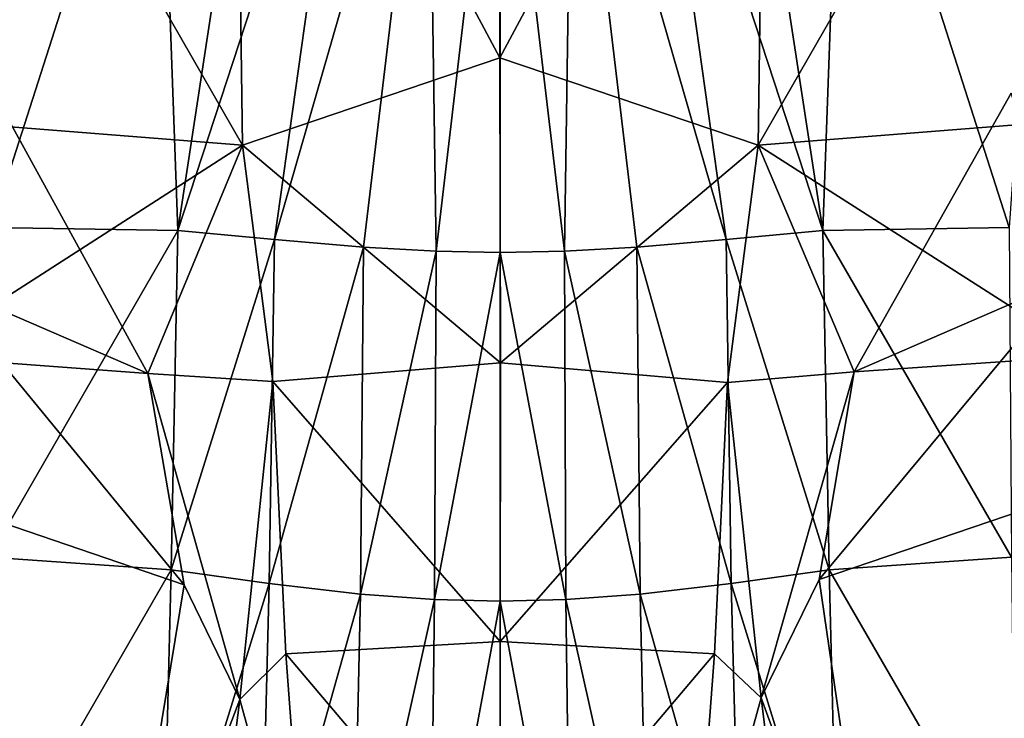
# Model space of a CAD drawing. Extents: x -76 to 76, y -20 to 79.
# Tile 114 of 175: x -2 to 2, y -4 to -1. Entities that reach past the tile are written whole.
import ezdxf

# ---------------------------------------------------------------- set-up
doc = ezdxf.new("R2010")
doc.units = 0

msp = doc.modelspace()

# ---------------------------------------------------------------- linework, layer by layer
for points in [[(0.0018, 0.8635, 18.9181), (-1.0921, 0.7801, 18.4838), (-0.0004, -1.2643, 18.5901)], [(0.0018, 0.8635, 18.9181), (-0.0004, -1.2643, 18.5901), (1.0938, 0.7802, 18.4836)], [(-1.0921, 0.7801, 18.4838), (-2.3551, 0.6351, 17.7459), (-1.059, -1.6236, 18.0537)], [(-1.0921, 0.7801, 18.4838), (-1.059, -1.6236, 18.0537), (-0.0004, -1.2643, 18.5901)], [(-0.0004, -1.2643, 18.5901), (1.0606, -1.6234, 18.0524), (1.0938, 0.7802, 18.4836)], [(1.0938, 0.7802, 18.4836), (1.0606, -1.6234, 18.0524), (2.3567, 0.6351, 17.7459)], [(-2.3551, 0.6351, 17.7459), (-2.2401, -1.5294, 17.2089), (-1.059, -1.6236, 18.0537)], [(1.0606, -1.6234, 18.0524), (2.2418, -1.5294, 17.2087), (2.3567, 0.6351, 17.7459)], [(-1.4034, 0.1888, 10.131), (-2.0919, -1.962, 9.9046), (-2.2439, 0.2109, 10.8441)], [(1.405, 0.1888, 10.131), (2.2454, 0.2109, 10.8441), (2.0935, -1.962, 9.9046)], [(-1.3253, -1.9743, 9.298), (-2.0919, -1.962, 9.9046), (-1.4034, 0.1888, 10.131)], [(-0.9952, 0.1833, 9.8756), (-1.3253, -1.9743, 9.298), (-1.4034, 0.1888, 10.131)], [(-0.9952, 0.1833, 9.8756), (-0.6196, 0.1838, 9.6801), (-1.3253, -1.9743, 9.298)], [(-0.6196, 0.1838, 9.6801), (-0.928, -2.0118, 9.0668), (-1.3253, -1.9743, 9.298)], [(-0.928, -2.0118, 9.0668), (-0.6196, 0.1838, 9.6801), (-0.2963, 0.1826, 9.5279)], [(-0.561, -2.0426, 8.8839), (-0.928, -2.0118, 9.0668), (-0.2963, 0.1826, 9.5279)], [(-0.2963, 0.1826, 9.5279), (-0.2629, -2.0594, 8.7491), (-0.561, -2.0426, 8.8839)], [(-0.2963, 0.1826, 9.5279), (0.0008, 0.1816, 9.4627), (-0.2629, -2.0594, 8.7491)], [(0.0008, 0.1816, 9.4627), (0.0008, -2.0643, 8.6936), (-0.2629, -2.0594, 8.7491)], [(0.2979, 0.1826, 9.5279), (0.2645, -2.0594, 8.7491), (0.0008, 0.1816, 9.4627)], [(0.2645, -2.0594, 8.7491), (0.0008, -2.0643, 8.6936), (0.0008, 0.1816, 9.4627)], [(0.2645, -2.0594, 8.7491), (0.2979, 0.1826, 9.5279), (0.5626, -2.0426, 8.8839)], [(0.2979, 0.1826, 9.5279), (0.6212, 0.1838, 9.6801), (0.9296, -2.0118, 9.0668)], [(0.5626, -2.0426, 8.8839), (0.2979, 0.1826, 9.5279), (0.9296, -2.0118, 9.0668)], [(0.9296, -2.0118, 9.0668), (0.6212, 0.1838, 9.6801), (1.3269, -1.9743, 9.298)], [(0.6212, 0.1838, 9.6801), (0.9968, 0.1833, 9.8756), (1.3269, -1.9743, 9.298)], [(0.9968, 0.1833, 9.8756), (1.405, 0.1888, 10.131), (1.3269, -1.9743, 9.298)], [(1.405, 0.1888, 10.131), (2.0935, -1.962, 9.9046), (1.3269, -1.9743, 9.298)], [(0.0012, -2.5186, 18.3537), (-0.0004, -1.2643, 18.5901), (-1.059, -1.6236, 18.0537)], [(-0.0004, -1.2643, 18.5901), (0.0012, -2.5186, 18.3537), (1.0606, -1.6234, 18.0524)], [(1.4556, -2.5561, 17.9931), (2.1007, -1.409, 17.9183), (2.4159, -2.4898, 17.2952)], [(1.4556, -2.5561, 17.9931), (2.3403, -2.1717, 18.5564), (2.1007, -1.409, 17.9183)], [(-1.4476, -2.563, 17.9964), (-2.4088, -2.4916, 17.3016), (-2.075, -1.4226, 17.9407)], [(-2.3241, -2.1833, 18.5672), (-1.4476, -2.563, 17.9964), (-2.075, -1.4226, 17.9407)], [(-1.059, -1.6236, 18.0537), (-2.2401, -1.5294, 17.2089), (-2.4088, -2.4916, 17.3016)], [(1.0606, -1.6234, 18.0524), (2.4159, -2.4898, 17.2952), (2.2418, -1.5294, 17.2087)], [(-1.4476, -2.563, 17.9964), (-1.059, -1.6236, 18.0537), (-2.4088, -2.4916, 17.3016)], [(-0.9349, -2.5958, 18.0478), (-1.059, -1.6236, 18.0537), (-1.4476, -2.563, 17.9964)], [(-0.9349, -2.5958, 18.0478), (0.0012, -2.5186, 18.3537), (-1.059, -1.6236, 18.0537)], [(0.0012, -2.5186, 18.3537), (0.9352, -2.599, 18.0412), (1.0606, -1.6234, 18.0524)], [(0.9352, -2.599, 18.0412), (1.4556, -2.5561, 17.9931), (1.0606, -1.6234, 18.0524)], [(1.4556, -2.5561, 17.9931), (2.4159, -2.4898, 17.2952), (1.0606, -1.6234, 18.0524)], [(-2.1009, -3.318, 9.4089), (-2.0919, -1.962, 9.9046), (-1.3253, -1.9743, 9.298)], [(-1.3516, -3.3705, 8.8164), (-2.1009, -3.318, 9.4089), (-1.3253, -1.9743, 9.298)], [(-1.3516, -3.3705, 8.8164), (-1.3253, -1.9743, 9.298), (-0.928, -2.0118, 9.0668)], [(0.9296, -2.0118, 9.0668), (1.3269, -1.9743, 9.298), (1.3532, -3.3705, 8.8164)], [(1.3269, -1.9743, 9.298), (2.0935, -1.962, 9.9046), (2.1025, -3.318, 9.4089)], [(1.3532, -3.3705, 8.8164), (1.3269, -1.9743, 9.298), (2.1025, -3.318, 9.4089)], [(-0.949, -3.4264, 8.6107), (-1.3516, -3.3705, 8.8164), (-0.928, -2.0118, 9.0668)], [(-0.949, -3.4264, 8.6107), (-0.928, -2.0118, 9.0668), (-0.561, -2.0426, 8.8839)], [(0.9296, -2.0118, 9.0668), (0.9506, -3.4264, 8.6107), (0.5626, -2.0426, 8.8839)], [(0.9506, -3.4264, 8.6107), (0.9296, -2.0118, 9.0668), (1.3532, -3.3705, 8.8164)], [(-0.5742, -3.4703, 8.4501), (-0.949, -3.4264, 8.6107), (-0.561, -2.0426, 8.8839)], [(-0.5742, -3.4703, 8.4501), (-0.561, -2.0426, 8.8839), (-0.2629, -2.0594, 8.7491)], [(-0.2692, -3.4926, 8.3245), (-0.5742, -3.4703, 8.4501), (-0.2629, -2.0594, 8.7491)], [(-0.2692, -3.4926, 8.3245), (-0.2629, -2.0594, 8.7491), (0.0008, -2.0643, 8.6936)], [(0.0008, -3.4984, 8.2705), (-0.2692, -3.4926, 8.3245), (0.0008, -2.0643, 8.6936)], [(0.2645, -2.0594, 8.7491), (0.2708, -3.4926, 8.3245), (0.0008, -2.0643, 8.6936)], [(0.2708, -3.4926, 8.3245), (0.0008, -3.4984, 8.2705), (0.0008, -2.0643, 8.6936)], [(0.2645, -2.0594, 8.7491), (0.5626, -2.0426, 8.8839), (0.5758, -3.4703, 8.4501)], [(0.2708, -3.4926, 8.3245), (0.2645, -2.0594, 8.7491), (0.5758, -3.4703, 8.4501)], [(0.9506, -3.4264, 8.6107), (0.5758, -3.4703, 8.4501), (0.5626, -2.0426, 8.8839)], [(-3.1766, -2.7899, 19.738), (-1.2981, -3.4321, 19.0272), (-2.3241, -2.1833, 18.5672)], [(-2.3241, -2.1833, 18.5672), (-1.2981, -3.4321, 19.0272), (-1.4476, -2.563, 17.9964)], [(1.3122, -3.4094, 19.0281), (2.3403, -2.1717, 18.5564), (1.4556, -2.5561, 17.9931)], [(2.3403, -2.1717, 18.5564), (1.3122, -3.4094, 19.0281), (3.2035, -2.7667, 19.7216)], [(0.0012, -2.5186, 18.3537), (-0.9349, -2.5958, 18.0478), (0.0008, -3.665, 18.0732)], [(0.0012, -2.5186, 18.3537), (0.0008, -3.665, 18.0732), (0.9352, -2.599, 18.0412)], [(-1.2981, -3.4321, 19.0272), (-1.0702, -3.9029, 18.3034), (-1.4476, -2.563, 17.9964)], [(-1.0702, -3.9029, 18.3034), (-0.9349, -2.5958, 18.0478), (-1.4476, -2.563, 17.9964)], [(1.074, -3.8959, 18.3062), (1.4556, -2.5561, 17.9931), (0.9352, -2.599, 18.0412)], [(1.074, -3.8959, 18.3062), (1.3122, -3.4094, 19.0281), (1.4556, -2.5561, 17.9931)], [(-0.8801, -3.7158, 17.9504), (-0.9349, -2.5958, 18.0478), (-1.0702, -3.9029, 18.3034)], [(-0.9349, -2.5958, 18.0478), (-0.8801, -3.7158, 17.9504), (0.0008, -3.665, 18.0732)], [(0.0008, -3.665, 18.0732), (0.8816, -3.7158, 17.9504), (0.9352, -2.599, 18.0412)], [(0.8816, -3.7158, 17.9504), (1.074, -3.8959, 18.3062), (0.9352, -2.599, 18.0412)], [(-3.1766, -2.7899, 19.738), (-3.4125, -4.7745, 20.4627), (-1.6097, -5.3225, 19.4562)], [(-1.2981, -3.4321, 19.0272), (-3.1766, -2.7899, 19.738), (-1.6097, -5.3225, 19.4562)], [(3.2035, -2.7667, 19.7216), (1.3122, -3.4094, 19.0281), (1.5892, -5.3111, 19.4395)], [(3.43, -4.7463, 20.4631), (3.2035, -2.7667, 19.7216), (1.5892, -5.3111, 19.4395)], [(-2.1009, -3.318, 9.4089), (-1.3516, -3.3705, 8.8164), (-2.1165, -4.6935, 9.1114)], [(1.3532, -3.3705, 8.8164), (2.1025, -3.318, 9.4089), (2.1181, -4.6935, 9.1114)], [(-1.3516, -3.3705, 8.8164), (-1.3888, -4.8505, 8.5318), (-2.1165, -4.6935, 9.1114)], [(-1.3516, -3.3705, 8.8164), (-0.949, -3.4264, 8.6107), (-1.3888, -4.8505, 8.5318)], [(0.9506, -3.4264, 8.6107), (1.3532, -3.3705, 8.8164), (1.3904, -4.8505, 8.5318)], [(1.3904, -4.8505, 8.5318), (1.3532, -3.3705, 8.8164), (2.1181, -4.6935, 9.1114)], [(-1.2981, -3.4321, 19.0272), (-1.6097, -5.3225, 19.4562), (-1.0702, -3.9029, 18.3034)], [(-0.949, -3.4264, 8.6107), (-0.9881, -4.9429, 8.3612), (-1.3888, -4.8505, 8.5318)], [(-0.949, -3.4264, 8.6107), (-0.5742, -3.4703, 8.4501), (-0.9881, -4.9429, 8.3612)], [(0.9506, -3.4264, 8.6107), (0.9897, -4.9429, 8.3612), (0.5758, -3.4703, 8.4501)], [(0.9897, -4.9429, 8.3612), (0.9506, -3.4264, 8.6107), (1.3904, -4.8505, 8.5318)], [(1.5892, -5.3111, 19.4395), (1.3122, -3.4094, 19.0281), (1.074, -3.8959, 18.3062)], [(-0.5742, -3.4703, 8.4501), (-0.6084, -5.0156, 8.2369), (-0.9881, -4.9429, 8.3612)], [(-0.5742, -3.4703, 8.4501), (-0.2692, -3.4926, 8.3245), (-0.6084, -5.0156, 8.2369)], [(0.2708, -3.4926, 8.3245), (0.5758, -3.4703, 8.4501), (0.61, -5.0156, 8.2369)], [(0.9897, -4.9429, 8.3612), (0.61, -5.0156, 8.2369), (0.5758, -3.4703, 8.4501)], [(-0.2692, -3.4926, 8.3245), (-0.2888, -5.0567, 8.1332), (-0.6084, -5.0156, 8.2369)], [(-0.2692, -3.4926, 8.3245), (0.0008, -3.4984, 8.2705), (-0.2888, -5.0567, 8.1332)], [(0.0008, -3.4984, 8.2705), (0.0008, -5.0694, 8.0864), (-0.2888, -5.0567, 8.1332)], [(0.2708, -3.4926, 8.3245), (0.2903, -5.0567, 8.1332), (0.0008, -3.4984, 8.2705)], [(0.2903, -5.0567, 8.1332), (0.0008, -5.0694, 8.0864), (0.0008, -3.4984, 8.2705)], [(0.2903, -5.0567, 8.1332), (0.2708, -3.4926, 8.3245), (0.61, -5.0156, 8.2369)], [(0.0007, -4.7579, 17.7228), (0.0008, -3.665, 18.0732), (-0.8801, -3.7158, 17.9504)], [(0.0008, -3.665, 18.0732), (0.0007, -4.7579, 17.7228), (0.8816, -3.7158, 17.9504)], [(-0.7914, -4.9154, 17.6927), (-0.8801, -3.7158, 17.9504), (-1.0702, -3.9029, 18.3034)], [(-0.7914, -4.9154, 17.6927), (0.0007, -4.7579, 17.7228), (-0.8801, -3.7158, 17.9504)], [(0.0007, -4.7579, 17.7228), (0.7915, -4.9187, 17.6862), (0.8816, -3.7158, 17.9504)], [(0.7915, -4.9187, 17.6862), (1.074, -3.8959, 18.3062), (0.8816, -3.7158, 17.9504)], [(-1.6097, -5.3225, 19.4562), (-1.318, -5.8511, 18.2541), (-1.0702, -3.9029, 18.3034)], [(-1.318, -5.8511, 18.2541), (-0.7914, -4.9154, 17.6927), (-1.0702, -3.9029, 18.3034)], [(1.3165, -5.842, 18.2657), (1.074, -3.8959, 18.3062), (0.7915, -4.9187, 17.6862)], [(1.3165, -5.842, 18.2657), (1.5892, -5.3111, 19.4395), (1.074, -3.8959, 18.3062)]]:
    msp.add_3dface(points)

doc.saveas('drawing.dxf')
